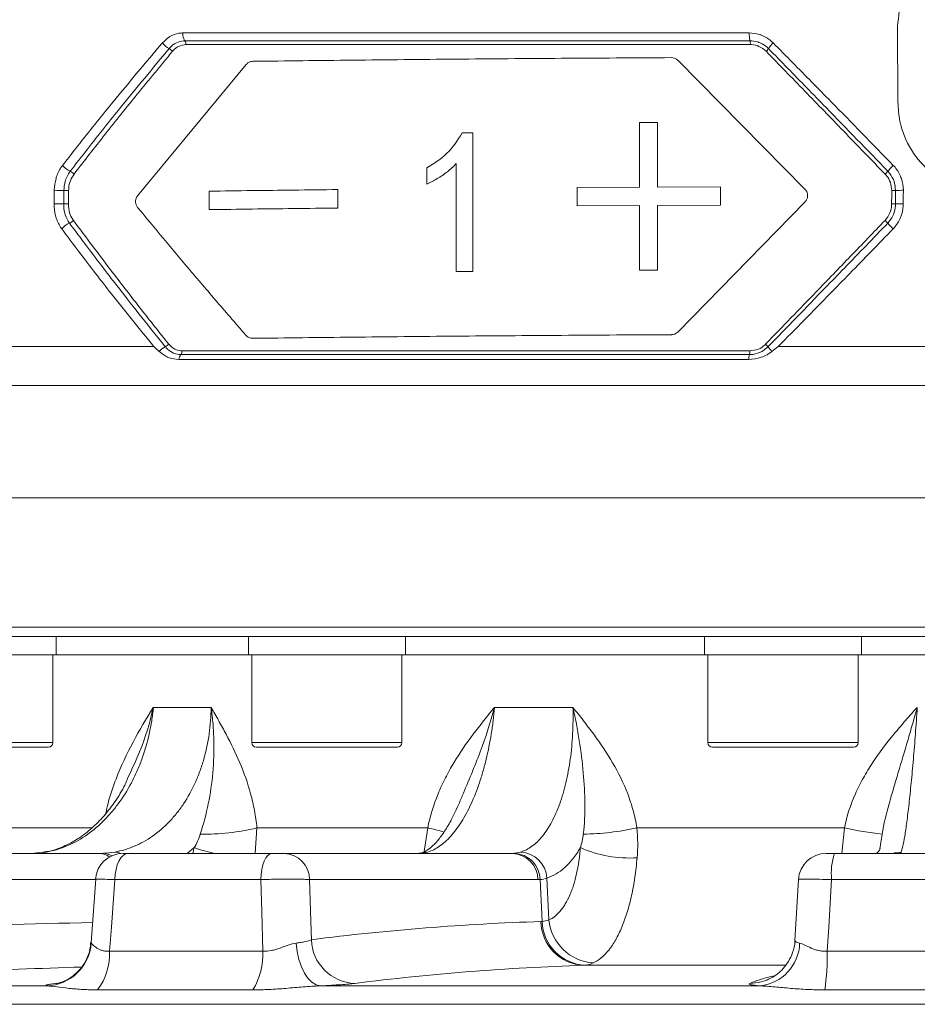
# Model space of a CAD drawing. Header units: millimetres. Extents: x 0 to 8410, y 0 to 5940.
# Tile 56 of 256: x 2049 to 2147, y 2363 to 2470. Entities that reach past the tile are written whole.
import ezdxf

# ---------------------------------------------------------------- set-up
doc = ezdxf.new("R2010")
doc.units = ezdxf.units.MM
doc.header["$LTSCALE"] = 10

msp = doc.modelspace()

# ---------------------------------------------------------------- linework, layer by layer
at = {"color": 7, "linetype": 'Continuous', "lineweight": 0}
for p, q in [((2144.411858, 2460.907075), (2144.385147, 2469.10778)), ((2062.094598, 2450.787816), (2073.849014, 2464.984331)), ((2120.611439, 2465.431783), (2134.350151, 2451.50103)), ((2116.436246, 2458.715099), (2118.37324, 2458.725828)), ((2116.436931, 2451.716665), (2116.436246, 2458.715099)), ((2118.37324, 2458.725828), (2118.374037, 2451.727379)), ((2097.242689, 2457.579303), (2098.394266, 2457.589078)), ((2098.394266, 2457.589078), (2098.392176, 2442.592654)), ((2096.604279, 2442.577425), (2096.606298, 2454.263318)), ((2093.409433, 2452.023703), (2093.409857, 2453.796107)), ((2069.866507, 2449.277911), (2069.868504, 2451.277349)), ((2083.776428, 2451.449621), (2083.77546, 2449.450123)), ((2109.707202, 2451.675314), (2116.436931, 2451.716665)), ((2109.707261, 2449.675772), (2109.707202, 2451.675314)), ((2118.374037, 2451.727379), (2125.198158, 2451.760996)), ((2125.198158, 2451.760996), (2125.198475, 2449.761424)), ((2134.352569, 2450.094137), (2120.611599, 2436.043042)), ((2116.437128, 2449.717122), (2109.707261, 2449.675772)), ((2116.437814, 2442.718688), (2116.437128, 2449.717122)), ((2125.198475, 2449.761424), (2118.374268, 2449.727822)), ((2118.374268, 2449.727822), (2118.375065, 2442.729387)), ((2098.392176, 2442.592654), (2096.604279, 2442.577425)), ((2118.375065, 2442.729387), (2116.437814, 2442.718688)), ((2066.568806, 2433.057133), (2128.268194, 2433.057133)), ((2320.173054, 2418.07476), (1996.448292, 2418.07476)), ((2158.705367, 2403.074759), (2013.205363, 2403.074759)), ((2053.294032, 2401.074755), (2053.294032, 2403.074759)), ((2074.092245, 2403.074759), (2074.092245, 2401.074755)), ((2091.092243, 2401.074755), (2091.092243, 2403.074759)), ((2123.477994, 2403.074759), (2123.477994, 2401.074755)), ((2140.477993, 2401.074755), (2140.477993, 2403.074759)), ((2036.294027, 2401.074755), (2053.294032, 2401.074755)), ((2052.929028, 2391.574758), (2052.929028, 2401.074755)), ((2053.294032, 2401.074755), (2074.092245, 2401.074755)), ((2074.092245, 2401.074755), (2091.092243, 2401.074755)), ((2074.457242, 2401.074755), (2074.457242, 2391.574758)), ((2090.727246, 2391.574758), (2090.727246, 2401.074755)), ((2091.092243, 2401.074755), (2123.477994, 2401.074755)), ((2123.477994, 2401.074755), (2140.477993, 2401.074755)), ((2123.842994, 2401.074755), (2123.842994, 2391.574758)), ((2140.112993, 2391.574758), (2140.112993, 2401.074755)), ((2140.477993, 2401.074755), (2176.932742, 2401.074755)), ((2052.429034, 2391.074765), (2037.159032, 2391.074765)), ((2090.227245, 2391.074765), (2074.957243, 2391.074765)), ((2139.612994, 2391.074765), (2124.342992, 2391.074765)), ((2061.084858, 2387.860987), (2060.976042, 2387.623164)), ((2096.748887, 2384.614918), (2096.678423, 2384.446758)), ((2012.358903, 2379.574764), (2058.017372, 2379.574764)), ((2052.232152, 2379.723194), (2052.015519, 2379.703391)), ((2061.064413, 2379.574764), (2076.640426, 2379.574764)), ((2077.962509, 2379.574764), (2102.672687, 2379.574764)), ((2092.732942, 2379.583213), (2092.588759, 2379.578743)), ((2137.543459, 2379.574764), (2154.841034, 2379.574764)), ((2057.564138, 2376.789037), (2057.071759, 2369.927678)), ((2133.657009, 2376.749042), (2133.271624, 2370.158586))]:
    msp.add_line(p, q, dxfattribs=at)
at = {"color": 8, "linetype": 'Continuous', "lineweight": 0}
for p, q in [((2066.998168, 2468.405548), (2128.329039, 2468.405548)), ((2128.403305, 2467.55946), (2067.22237, 2467.55946)), ((2128.440492, 2467.146519), (2067.334643, 2467.146519)), ((1991.707368, 2434.450764), (2063.856079, 2434.450764)), ((2066.907405, 2433.985594), (2128.380048, 2433.985594)), ((2131.454847, 2434.450764), (2325.641229, 2434.450764)), ((2066.785819, 2433.581281), (2128.339882, 2433.581281)), ((2325.0591, 2430.222172), (1992.150291, 2430.222172)), ((2012.205361, 2404.074761), (2158.705367, 2404.074761)), ((2063.811823, 2395.388904), (2070.064186, 2395.388904)), ((2100.752595, 2395.388904), (2109.23346, 2395.388904)), ((2036.659031, 2391.574758), (2052.929028, 2391.574758)), ((2074.457242, 2391.574758), (2090.727246, 2391.574758)), ((2123.842994, 2391.574758), (2140.112993, 2391.574758)), ((2046.617142, 2382.34033), (2057.097002, 2382.34033)), ((2075.019336, 2382.34033), (2074.834934, 2379.574764)), ((2075.019336, 2382.34033), (2093.509509, 2382.34033)), ((2093.085787, 2379.547435), (2093.509509, 2382.34033)), ((2116.16196, 2382.34033), (2138.625287, 2382.34033)), ((2138.355407, 2379.574764), (2138.625287, 2382.34033)), ((2142.698162, 2381.667677), (2142.602269, 2380.949366)), ((2068.2419, 2380.19729), (2067.473999, 2379.574764)), ((2068.099967, 2379.574764), (2068.2419, 2380.19729)), ((2144.592283, 2379.583213), (2144.366815, 2379.574764)), ((2057.560033, 2376.731771), (2014.477326, 2376.731771)), ((2075.442015, 2376.731771), (2059.638544, 2376.731771)), ((2105.440526, 2376.731771), (2080.730348, 2376.731771)), ((2105.901132, 2372.204828), (2105.681463, 2376.74171)), ((2106.636091, 2372.372899), (2106.422546, 2376.906398)), ((2154.784602, 2376.731771), (2137.234428, 2376.731771)), ((2059.074818, 2368.988443), (2075.666248, 2368.988443)), ((2136.773265, 2368.988443), (2155.198486, 2368.988443)), ((2132.223106, 2367.457602), (2110.406029, 2367.457602)), ((2013.096302, 2365.233901), (2052.267729, 2365.233901)), ((2074.585459, 2364.799577), (2057.778089, 2364.799577)), ((2081.902488, 2365.233901), (2129.491028, 2365.233901)), ((2155.152843, 2364.799577), (2136.487811, 2364.799577)), ((2160.966937, 2363.235894), (1955.223157, 2363.235894))]:
    msp.add_line(p, q, dxfattribs=at)
at = {"color": 8, "linetype": 'Continuous', "lineweight": 0, "flags": 128}
for points in [[(2054.63603, 2451.350737), (2054.623185, 2450.350943), (2054.617329, 2449.895579)], [(2143.739768, 2449.895579), (2143.741549, 2450.895372), (2143.742359, 2451.350737)], [(2059.633269, 2379.723194), (2060.015387, 2379.667643), (2060.286916, 2379.56399)], [(2061.064413, 2379.574764), (2060.79503, 2379.520881), (2060.535318, 2379.361186), (2060.294619, 2379.101414), (2060.081563, 2378.750879), (2059.903807, 2378.322187), (2059.767744, 2377.830732), (2059.678248, 2377.294171), (2059.638544, 2376.731771)], [(2076.640426, 2379.574764), (2076.41401, 2379.520881), (2076.195731, 2379.361186), (2075.993425, 2379.101414), (2075.814358, 2378.750879), (2075.664966, 2378.322187), (2075.5506, 2377.830732), (2075.475386, 2377.294171), (2075.442015, 2376.731771)], [(2093.531995, 2379.723194), (2093.030131, 2379.667643), (2092.852666, 2379.62136)], [(2144.753887, 2379.723194), (2144.191744, 2379.667643), (2143.834641, 2379.574764)], [(2059.638544, 2376.731771), (2059.264711, 2371.597502), (2059.074818, 2368.988443)], [(2075.666248, 2368.988443), (2075.542598, 2373.257134), (2075.442015, 2376.731771)], [(2080.730348, 2376.731771), (2080.856717, 2372.217405), (2080.912321, 2370.232481)], [(2137.234428, 2376.731771), (2136.928635, 2371.597502), (2136.773265, 2368.988443)], [(2079.267665, 2369.858819), (2079.376197, 2368.957269), (2079.56615, 2368.098247), (2079.831174, 2367.310482), (2080.162397, 2366.62035), (2080.548725, 2366.050962), (2080.977237, 2365.621361), (2081.433586, 2365.345928), (2081.902488, 2365.233901)], [(2130.140013, 2365.827295), (2129.315809, 2365.590605), (2128.381195, 2365.499962)]]:
    msp.add_lwpolyline(points, dxfattribs=at)
at = {"color": 8, "linetype": 'Continuous', "lineweight": 0}
for centre, radius, start, end in [((2068.399479, 2468.324129), 1.403674, 176.67472336, 213.00841073), ((2132.077545, 2468.30827), 3.749767, 178.51344963, 191.51913309), ((2066.721972, 2468.89257), 2.488756, 219.02735225, 241.01603637), ((2066.638803, 2467.179063), 0.696601, 357.32225399, 33.09821695), ((2126.586899, 2467.187737), 1.854051, 358.72612691, 11.56573955), ((2133.457996, 2464.682759), 3.667689, 133.90213508, 146.34202538), ((2064.933313, 2465.63313), 1.229267, 39.80465549, 61.70451506), ((2128.813526, 2467.818406), 1.9364, 313.76934954, 325.28073922), ((2055.684732, 2455.445961), 2.190617, 218.81345898, 246.35088305), ((2054.364044, 2452.434264), 1.09793, 38.95187213, 66.26319442), ((2140.88801, 2455.400879), 3.127217, 313.28721384, 321.15204821), ((2148.288394, 2449.418798), 6.388617, 133.2391448, 140.99967564), ((2052.973492, 2396.937359), 54.431014, 88.79221847, 89.88355861), ((2054.680127, 2479.396851), 28.046149, 268.85727037, 269.90991499), ((2143.801856, 2462.61858), 11.268001, 269.69746795, 271.8225595), ((2144.889949, 2429.681491), 21.687069, 89.69876923, 91.92824163), ((2053.014686, 2392.862465), 57.049021, 88.90785439, 89.94918307), ((2054.663224, 2478.112655), 28.217114, 268.86046613, 269.90680836), ((2143.798857, 2461.19521), 11.299786, 269.7003882, 271.81958166), ((2144.868494, 2426.329773), 23.582065, 89.67704304, 91.72734904), ((2055.490805, 2445.861335), 2.087568, 111.29563241, 140.21713956), ((2054.351231, 2448.78034), 1.045996, 291.38534504, 320.07698165), ((2139.856186, 2444.769522), 4.602492, 41.28653124, 46.51830399), ((2150.441105, 2454.10013), 9.507827, 221.4492651, 226.55490717), ((2066.160156, 2432.327709), 2.356659, 116.74054695, 137.32070093), ((2064.589755, 2435.476217), 1.161817, 296.03908652, 319.21941598), ((2066.23887, 2433.966199), 0.668816, 324.86383402, 1.66175021), ((2126.636799, 2433.954624), 1.743524, 347.6354424, 1.01780707), ((2128.496982, 2433.05198), 2.308366, 36.72518728, 46.17467894), ((2133.477832, 2436.644129), 3.83316, 215.24100227, 225.17787576), ((2067.710282, 2432.891526), 1.153427, 143.27288105, 171.74508895), ((2131.033717, 2432.945869), 2.76776, 166.72788349, 177.69610239), ((2069.351525, 2405.724922), 24.061655, 268.90310265, 283.62426133), ((2086.754699, 2352.296756), 30.793568, 73.90355076, 77.32868286), ((2110.044671, 2409.748817), 28.082848, 270.63198081, 282.58161536), ((2145.823927, 2413.260822), 31.747398, 256.89434772, 264.34965505), ((2057.986432, 2377.89438), 1.680669, 50.18228284, 88.94516876), ((2058.369134, 2377.900188), 1.68322, 56.55327939, 89.12543716), ((2073.988258, 2396.358686), 17.15259, 250.42661113, 258.09932395), ((2077.851929, 2376.698275), 2.878614, 0.66672556, 87.79847511), ((2102.562109, 2376.698277), 2.878612, 0.66669429, 87.79850637), ((2102.762284, 2376.665234), 2.92018, 1.50069481, 87.77538038), ((2103.392952, 2376.691193), 3.037227, 4.06313665, 86.63830492), ((2115.392676, 2392.358273), 13.285174, 246.25976117, 273.39983993), ((2144.233438, 2377.409276), 7.031725, 162.06367959, 185.52900521), ((2141.776432, 2380.301247), 0.753081, 285.27302642, 345.70640901), ((2110.595999, 2372.278492), 4.824632, 180.98510153, 267.74338532), ((2110.791164, 2372.359355), 4.892473, 181.80996097, 267.62427284), ((2111.791904, 2372.884291), 5.181113, 185.66450289, 266.03881204), ((2085.813395, 2370.399732), 4.903927, 181.95448371, 267.64079656), ((2052.090395, 2370.237982), 5.007222, 272.02959263, 355.65722691), ((2052.399216, 2368.759836), 6.679515, 323.63720688, 1.9613353), ((2068.065853, 2368.715593), 7.60529, 329.00876979, 2.05599886), ((2128.993902, 2369.995855), 4.787832, 275.95982903, 358.35988194), ((2111.274559, 2368.621916), 25.50134, 351.37957667, 0.82353027)]:
    msp.add_arc(centre, radius, start, end, dxfattribs=at)
at = {"color": 7, "linetype": 'Continuous', "lineweight": 0}
for centre, radius, start, end in [((2052.429031, 2391.574759), 0.5, 270, 0), ((2074.957245, 2391.574759), 0.5, 180, 270), ((2090.227245, 2391.574759), 0.5, 270, 0), ((2124.342993, 2391.574759), 0.5, 180, 270), ((2139.612993, 2391.574759), 0.5, 270, 0), ((2060.540891, 2376.574759), 3.000005, 90.00013919, 175.79312068), ((2136.647821, 2376.574759), 3, 90, 176.56354792)]:
    msp.add_arc(centre, radius, start, end, dxfattribs=at)
for points, knots in [([(2144.385147, 2469.10778), (2144.489271, 2470.218576), (2144.697538, 2472.440366), (2146.384942, 2475.40866), (2148.880669, 2477.657392), (2151.697843, 2478.887458), (2153.590709, 2479.01744), (2154.371905, 2479.071084)], [0, 0, 0, 0, 0.2124437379, 0.4249251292, 0.6368493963, 0.8501256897, 1, 1, 1, 1]), ([(2073.849021, 2464.984331), (2073.936113, 2465.066755), (2074.109961, 2465.231285), (2074.381943, 2465.322902), (2074.545119, 2465.333282), (2074.597894, 2465.336639)], [0, 0, 0, 0, 0.40447960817, 0.80739536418, 1, 1, 1, 1]), ([(2074.597894, 2465.336624), (2078.175116, 2465.380314), (2085.299041, 2465.467321), (2096.491114, 2465.573964), (2107.992499, 2465.664632), (2115.905067, 2465.709626), (2119.891445, 2465.732294)], [0, 0, 0, 0, 0.250837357, 0.4995345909, 0.7478638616, 1, 1, 1, 1]), ([(2119.891445, 2465.732309), (2120.006453, 2465.721281), (2120.236512, 2465.699221), (2120.475363, 2465.561448), (2120.585343, 2465.456626), (2120.611424, 2465.431768)], [0, 0, 0, 0, 0.4326484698, 0.8654543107, 1, 1, 1, 1]), ([(2154.423347, 2451.016906), (2153.28825, 2451.127845), (2151.017884, 2451.349741), (2147.998192, 2453.082643), (2145.736683, 2455.630172), (2144.575578, 2458.40615), (2144.457234, 2460.213932), (2144.411858, 2460.907075)], [0, 0, 0, 0, 0.2176644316, 0.4353621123, 0.6520682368, 0.8665953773, 1, 1, 1, 1]), ([(2093.409857, 2453.796107), (2094.180675, 2454.269908), (2095.719362, 2455.2157), (2096.735562, 2456.792442), (2097.242689, 2457.579303)], [0, 0, 0, 0, 0.5009574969, 1, 1, 1, 1]), ([(2096.606298, 2454.263318), (2096.290041, 2453.960803), (2095.649109, 2453.347722), (2094.562803, 2452.610194), (2093.791337, 2452.217902), (2093.409433, 2452.023703)], [0, 0, 0, 0, 0.3297018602, 0.6681781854, 1, 1, 1, 1]), ([(2069.868504, 2451.277349), (2071.414864, 2451.298343), (2074.404979, 2451.338939), (2079.044126, 2451.396371), (2082.164332, 2451.431481), (2083.776428, 2451.449621)], [0, 0, 0, 0, 0.3411023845, 0.6595718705, 1, 1, 1, 1]), ([(2134.350099, 2451.50097), (2134.421213, 2451.413839), (2134.563462, 2451.239549), (2134.652747, 2450.906249), (2134.632849, 2450.568388), (2134.520107, 2450.287639), (2134.400039, 2450.149055), (2134.35251, 2450.094196)], [0, 0, 0, 0, 0.2160211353, 0.43210888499, 0.64668000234, 0.86013783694, 1, 1, 1, 1]), ([(2062.101698, 2449.525941), (2062.04534, 2449.607281), (2061.932335, 2449.770377), (2061.86195, 2450.07827), (2061.88455, 2450.377282), (2061.971842, 2450.61657), (2062.058141, 2450.736668), (2062.094754, 2450.787622)], [0, 0, 0, 0, 0.2275083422, 0.4561777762, 0.6618221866, 0.8565239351, 1, 1, 1, 1]), ([(2073.814689, 2435.688931), (2073.746237, 2435.767709), (2073.310767, 2436.268872), (2072.341371, 2437.387677), (2070.381856, 2439.662955), (2066.871588, 2443.775418), (2063.974906, 2447.267598), (2062.101676, 2449.525926)], [0, 0, 0, 0, 0.0170661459, 0.1085700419, 0.24240279, 0.5100758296, 1, 1, 1, 1]), ([(2083.77546, 2449.450123), (2082.163495, 2449.431994), (2079.043318, 2449.396902), (2074.403813, 2449.339482), (2071.413215, 2449.298899), (2069.866507, 2449.277911)], [0, 0, 0, 0, 0.3403791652, 0.6588503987, 1, 1, 1, 1]), ([(2120.611581, 2436.043057), (2120.524323, 2435.969473), (2120.349875, 2435.822361), (2120.08824, 2435.747106), (2119.937677, 2435.740637), (2119.898497, 2435.738954)], [0, 0, 0, 0, 0.4253984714, 0.8504738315, 1, 1, 1, 1]), ([(2074.582337, 2435.344833), (2074.433096, 2435.359473), (2074.146633, 2435.387574), (2073.922248, 2435.591389), (2073.814763, 2435.68902)], [0, 0, 0, 0, 0.5209796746, 1, 1, 1, 1]), ([(2119.898497, 2435.738954), (2115.917054, 2435.716407), (2108.014336, 2435.671653), (2096.509064, 2435.581375), (2085.304716, 2435.475165), (2078.163946, 2435.388358), (2074.582337, 2435.344818)], [0, 0, 0, 0, 0.25178917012, 0.49977327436, 0.74910037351, 1, 1, 1, 1]), ([(2063.856079, 2434.450764), (2063.864787, 2434.442692), (2064.053797, 2434.267499), (2064.245124, 2434.092352), (2064.427635, 2433.925274)], [0, 0, 0, 0, 0.0460720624, 1, 1, 1, 1]), ([(2064.427635, 2433.925274), (2064.772741, 2433.664559), (2065.430292, 2433.167802), (2066.202079, 2433.09278), (2066.568806, 2433.057133)], [0, 0, 0, 0, 0.5248336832, 1, 1, 1, 1]), ([(2128.268194, 2433.057133), (2128.729384, 2433.101141), (2129.418941, 2433.166941), (2130.171639, 2433.521852), (2130.546466, 2433.753012), (2130.716515, 2433.880739), (2130.775806, 2433.925274)], [0, 0, 0, 0, 0.5112705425, 0.7644378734, 0.917866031, 1, 1, 1, 1]), ([(2130.775806, 2433.925274), (2130.991497, 2434.092362), (2131.217607, 2434.267521), (2131.444397, 2434.442692), (2131.454847, 2434.450764)], [0, 0, 0, 0, 0.9539224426, 1, 1, 1, 1]), ([(2061.008452, 2387.608397), (2060.879558, 2387.326979), (2060.449139, 2386.387231), (2059.54455, 2384.97995), (2058.326847, 2383.4283), (2056.984983, 2382.121159), (2055.565885, 2381.062929), (2054.076072, 2380.291992), (2052.860992, 2379.839933), (2052.15408, 2379.752503), (2051.956257, 2379.728037)], [0, 0, 0, 0, 0.0624463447, 0.2085291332, 0.3523270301, 0.4972709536, 0.6435858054, 0.7898511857, 0.9411918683, 1, 1, 1, 1]), ([(2096.646479, 2384.459216), (2096.46563, 2384.054242), (2096.050174, 2383.123912), (2095.344827, 2381.948273), (2094.594363, 2380.931863), (2093.899414, 2380.228919), (2093.302362, 2379.801575), (2092.968769, 2379.644577), (2092.868859, 2379.627663), (2092.863402, 2379.626739)], [0, 0, 0, 0, 0.1347723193, 0.309607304, 0.4833802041, 0.6493649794, 0.8172001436, 0.990015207, 1, 1, 1, 1]), ([(2142.587577, 2380.951438), (2142.579594, 2380.887785), (2142.526728, 2380.466237), (2142.476384, 2380.153791), (2142.433642, 2379.888523)], [0, 0, 0, 0, 0.1509969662, 1, 1, 1, 1]), ([(2052.012062, 2379.709456), (2051.939169, 2379.694006), (2051.682127, 2379.639526), (2051.387988, 2379.634038), (2051.177262, 2379.630107)], [0, 0, 0, 0, 0.2835835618, 1, 1, 1, 1]), ([(2060.548617, 2379.574764), (2060.546291, 2379.574764), (2060.529718, 2379.574764), (2060.609117, 2379.574764), (2060.781979, 2379.574764), (2060.97027, 2379.574764), (2061.064413, 2379.574764)], [0, 0, 0, 0, 0.0515669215, 0.3673894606, 0.683703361, 1, 1, 1, 1]), ([(2076.640423, 2379.574759), (2076.762756, 2379.574759), (2076.89513, 2379.574759), (2077.1583, 2379.574759), (2077.291603, 2379.574759), (2077.535939, 2379.574759), (2077.648761, 2379.574759), (2077.836755, 2379.574759), (2077.911427, 2379.574759), (2077.962506, 2379.574759)], [0, 0, 0, 0, 0.25, 0.25, 0.5, 0.5, 0.75, 0.75, 1, 1, 1, 1]), ([(2092.586717, 2379.579696), (2092.558319, 2379.576777), (2092.51778, 2379.572611), (2092.478635, 2379.576905), (2092.466912, 2379.578191)], [0, 0, 0, 0, 0.7005286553, 1, 1, 1, 1]), ([(2092.853605, 2379.62361), (2092.842732, 2379.619619), (2092.790555, 2379.600466), (2092.664698, 2379.592109), (2092.565066, 2379.585493)], [0, 0, 0, 0, 0.2083648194, 1, 1, 1, 1]), ([(2136.655013, 2379.574764), (2136.653697, 2379.574764), (2136.648627, 2379.574764), (2136.735107, 2379.574764), (2136.931004, 2379.574764), (2137.211693, 2379.574764), (2137.432872, 2379.574764), (2137.543459, 2379.574764)], [0, 0, 0, 0, 0.0804943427, 0.3100790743, 0.5398186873, 0.7699151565, 1, 1, 1, 1]), ([(2057.017713, 2369.927797), (2057.003956, 2369.675486), (2056.969884, 2369.050586), (2056.622327, 2368.139656), (2056.099814, 2367.269735), (2055.47878, 2366.594057), (2054.836493, 2366.101325), (2054.239742, 2365.77551), (2053.754975, 2365.587286), (2053.446179, 2365.499933), (2053.287548, 2365.466546), (2053.284093, 2365.46622), (2053.282409, 2365.466061)], [0, 0, 0, 0, 0.1018948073, 0.2523640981, 0.3885541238, 0.5124625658, 0.6240348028, 0.7211648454, 0.8017760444, 0.8711834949, 0.9371856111, 1, 1, 1, 1]), ([(2133.254242, 2370.149422), (2133.2561, 2370.110279), (2133.276973, 2369.670474), (2133.054373, 2368.880161), (2132.616533, 2367.888039), (2132.026867, 2367.100524), (2131.376645, 2366.501532), (2130.749376, 2366.096625), (2130.308077, 2365.884638), (2130.148962, 2365.831356), (2130.142889, 2365.829322)], [0, 0, 0, 0, 0.0204027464, 0.2292455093, 0.4162493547, 0.5861109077, 0.7403460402, 0.8779115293, 0.995339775, 1, 1, 1, 1])]:
    msp.add_open_spline(points, degree=3, knots=knots, dxfattribs=at)
at = {"color": 8, "linetype": 'Continuous', "lineweight": 0}
for points, knots in [([(2064.788594, 2467.325422), (2065.023335, 2467.559658), (2065.338178, 2467.873823), (2066.026508, 2468.252535), (2066.53486, 2468.396055), (2066.940701, 2468.40437), (2066.998168, 2468.405548)], [0, 0, 0, 0, 0.3716744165, 0.498503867, 0.9289882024, 1, 1, 1, 1]), ([(2128.329039, 2468.405548), (2128.693416, 2468.375788), (2129.174198, 2468.336521), (2130.009783, 2468.026438), (2130.525538, 2467.705333), (2130.867699, 2467.371318), (2130.914715, 2467.325422)], [0, 0, 0, 0, 0.3801519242, 0.5015976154, 0.9315160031, 1, 1, 1, 1]), ([(2053.977824, 2454.072911), (2055.220131, 2455.657148), (2057.02421, 2457.957777), (2060.608625, 2462.38169), (2062.997651, 2465.207239), (2064.788594, 2467.325422)], [0, 0, 0, 0, 0.3563415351, 0.5174791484, 1, 1, 1, 1]), ([(2067.22237, 2467.55946), (2067.177754, 2467.558537), (2066.863033, 2467.552028), (2066.469322, 2467.439661), (2065.93801, 2467.143458), (2065.696256, 2466.898302), (2065.516009, 2466.715518)], [0, 0, 0, 0, 0.0711305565, 0.5017434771, 0.6285084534, 1, 1, 1, 1]), ([(2067.334643, 2467.146519), (2067.065535, 2467.109872), (2066.565027, 2467.041713), (2066.099141, 2466.676597), (2065.905507, 2466.45231), (2065.877675, 2466.420072)], [0, 0, 0, 0, 0.4989475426, 0.9279813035, 1, 1, 1, 1]), ([(2130.405155, 2466.715518), (2130.368887, 2466.751323), (2130.10503, 2467.011808), (2129.706231, 2467.262763), (2129.058977, 2467.505411), (2128.686028, 2467.536154), (2128.403305, 2467.55946)], [0, 0, 0, 0, 0.06847126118, 0.49813983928, 0.61955314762, 1, 1, 1, 1]), ([(2130.153044, 2466.420072), (2129.904287, 2466.623519), (2129.442858, 2467.0009), (2128.802852, 2467.139485), (2128.486909, 2467.145618), (2128.440492, 2467.146519)], [0, 0, 0, 0, 0.4994575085, 0.9264633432, 1, 1, 1, 1]), ([(2130.914715, 2467.325422), (2132.308126, 2465.915846), (2134.400162, 2463.799542), (2138.73353, 2459.387728), (2141.671546, 2456.372299), (2143.911903, 2454.072911)], [0, 0, 0, 0, 0.3213960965, 0.4825365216, 1, 1, 1, 1]), ([(2065.516009, 2466.715518), (2063.748885, 2464.589487), (2061.391657, 2461.753499), (2057.837795, 2457.323754), (2056.042359, 2455.023378), (2054.806, 2453.439313)], [0, 0, 0, 0, 0.4825308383, 0.6436648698, 1, 1, 1, 1]), ([(2065.877675, 2466.420072), (2064.600999, 2464.873321), (2062.140798, 2461.892675), (2058.590301, 2457.459224), (2056.342143, 2454.569566), (2055.217876, 2453.124497)], [0, 0, 0, 0, 0.35033836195, 0.67511496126, 1, 1, 1, 1]), ([(2143.032205, 2453.124497), (2141.526839, 2454.682729), (2138.62597, 2457.685475), (2134.33203, 2462.11781), (2131.546187, 2464.985833), (2130.153044, 2466.420072)], [0, 0, 0, 0, 0.3503443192, 0.6751205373, 1, 1, 1, 1]), ([(2143.323528, 2453.439313), (2141.094514, 2455.7388), (2138.171374, 2458.75436), (2133.865231, 2463.175527), (2131.788433, 2465.300291), (2130.405155, 2466.715518)], [0, 0, 0, 0, 0.517457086, 0.6785959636, 1, 1, 1, 1]), ([(2053.084111, 2451.368261), (2053.120415, 2451.804149), (2053.162989, 2452.315325), (2053.440053, 2453.194374), (2053.682958, 2453.683316), (2053.949288, 2454.035208), (2053.977824, 2454.072911)], [0, 0, 0, 0, 0.43561233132, 0.51085298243, 0.94759082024, 1, 1, 1, 1]), ([(2054.806, 2453.439313), (2054.78414, 2453.410332), (2054.579752, 2453.139367), (2054.393604, 2452.763057), (2054.181032, 2452.086095), (2054.148524, 2451.692205), (2054.1208, 2451.35628)], [0, 0, 0, 0, 0.0522438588, 0.48846193, 0.5637406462, 1, 1, 1, 1]), ([(2055.217876, 2453.124497), (2055.073872, 2452.896339), (2054.788871, 2452.444788), (2054.652153, 2451.79235), (2054.638941, 2451.430471), (2054.63603, 2451.350737)], [0, 0, 0, 0, 0.4432998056, 0.8773396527, 1, 1, 1, 1]), ([(2143.742359, 2451.350737), (2143.714282, 2451.640357), (2143.658407, 2452.216731), (2143.326213, 2452.801209), (2143.083416, 2453.068185), (2143.032205, 2453.124497)], [0, 0, 0, 0, 0.44350502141, 0.88262247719, 1, 1, 1, 1]), ([(2144.160227, 2451.35628), (2144.130313, 2451.691636), (2144.09454, 2452.092674), (2143.820947, 2452.808562), (2143.551822, 2453.149826), (2143.323528, 2453.439313)], [0, 0, 0, 0, 0.4365080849, 0.5220002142, 1, 1, 1, 1]), ([(2143.911903, 2454.072911), (2143.940854, 2454.042493), (2144.268119, 2453.698642), (2144.573703, 2453.212427), (2144.919535, 2452.325357), (2144.96552, 2451.804085), (2145.003968, 2451.368261)], [0, 0, 0, 0, 0.0423762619, 0.4790360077, 0.56443339, 1, 1, 1, 1]), ([(2053.065284, 2449.911463), (2053.068238, 2450.152034), (2053.074201, 2450.637639), (2053.080788, 2451.123232), (2053.084111, 2451.368261)], [0, 0, 0, 0, 0.4954030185, 1, 1, 1, 1]), ([(2054.1208, 2451.35628), (2054.116446, 2451.023021), (2054.110109, 2450.53797), (2054.10398, 2450.052915), (2054.102062, 2449.901122)], [0, 0, 0, 0, 0.68705956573, 1, 1, 1, 1]), ([(2144.157652, 2449.901122), (2144.158267, 2450.234387), (2144.159162, 2450.719441), (2144.159973, 2451.204492), (2144.160227, 2451.35628)], [0, 0, 0, 0, 0.68706750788, 1, 1, 1, 1]), ([(2145.003968, 2451.368261), (2145.003603, 2451.123232), (2145.002881, 2450.637639), (2145.001902, 2450.152034), (2145.001418, 2449.911463)], [0, 0, 0, 0, 0.5045968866, 1, 1, 1, 1]), ([(2053.886561, 2447.197128), (2053.869033, 2447.221053), (2053.620219, 2447.560682), (2053.387763, 2448.040682), (2053.122169, 2448.937199), (2053.091212, 2449.467403), (2053.065284, 2449.911463)], [0, 0, 0, 0, 0.033208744, 0.4714023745, 0.5572837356, 1, 1, 1, 1]), ([(2054.102062, 2449.901122), (2054.102054, 2449.900576), (2054.097382, 2449.559798), (2054.148425, 2449.148986), (2054.353736, 2448.43153), (2054.55906, 2448.09276), (2054.732642, 2447.806361)], [0, 0, 0, 0, 0.0007116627, 0.4438697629, 0.529844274, 1, 1, 1, 1]), ([(2054.617329, 2449.895579), (2054.640263, 2449.572613), (2054.683858, 2448.958677), (2054.95667, 2448.384041), (2055.130781, 2448.140696), (2055.153413, 2448.109064)], [0, 0, 0, 0, 0.4912695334, 0.9338700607, 1, 1, 1, 1]), ([(2143.023266, 2448.109064), (2143.221124, 2448.366608), (2143.594272, 2448.85232), (2143.732071, 2449.515031), (2143.738796, 2449.847535), (2143.739768, 2449.895579)], [0, 0, 0, 0, 0.4912641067, 0.92649232, 1, 1, 1, 1]), ([(2143.314588, 2447.806361), (2143.523173, 2448.064585), (2143.760492, 2448.358379), (2144.04537, 2449.012849), (2144.149183, 2449.451978), (2144.156614, 2449.846086), (2144.157652, 2449.901122)], [0, 0, 0, 0, 0.4279109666, 0.486857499, 0.9283405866, 1, 1, 1, 1]), ([(2145.001418, 2449.911463), (2145.000058, 2449.840263), (2144.990313, 2449.3301), (2144.855164, 2448.761627), (2144.484189, 2447.913296), (2144.174892, 2447.532192), (2143.902961, 2447.197128)], [0, 0, 0, 0, 0.0714805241, 0.5121730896, 0.571106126, 1, 1, 1, 1]), ([(2054.732642, 2447.806361), (2055.94675, 2446.186167), (2057.699624, 2443.847002), (2061.140248, 2439.385434), (2063.405242, 2436.552078), (2065.099775, 2434.432331)], [0, 0, 0, 0, 0.3620679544, 0.5227375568, 1, 1, 1, 1]), ([(2055.153413, 2448.109064), (2056.572683, 2446.212378), (2058.957052, 2443.025951), (2062.412891, 2438.563601), (2064.450547, 2435.999548), (2065.469502, 2434.71736)], [0, 0, 0, 0, 0.423699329, 0.7118135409, 1, 1, 1, 1]), ([(2130.095438, 2434.71736), (2131.920582, 2436.603093), (2134.98684, 2439.77114), (2139.297247, 2444.238369), (2141.781152, 2446.818721), (2143.023266, 2448.109064)], [0, 0, 0, 0, 0.4236941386, 0.7118097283, 1, 1, 1, 1]), ([(2130.347167, 2434.432331), (2132.410587, 2436.552076), (2135.168652, 2439.385429), (2139.491478, 2443.847006), (2141.750147, 2446.186168), (2143.314588, 2447.806361)], [0, 0, 0, 0, 0.47726253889, 0.63793188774, 1, 1, 1, 1]), ([(2063.856079, 2434.450764), (2062.307042, 2436.361788), (2060.181105, 2438.984525), (2056.868306, 2443.236935), (2055.106711, 2445.57659), (2053.886561, 2447.197128)], [0, 0, 0, 0, 0.4521438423, 0.6205332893, 1, 1, 1, 1]), ([(2143.902961, 2447.197128), (2142.330661, 2445.57659), (2140.060649, 2443.236933), (2135.911507, 2438.984529), (2133.333372, 2436.361789), (2131.454847, 2434.450764)], [0, 0, 0, 0, 0.3794667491, 0.547856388, 1, 1, 1, 1]), ([(2065.099775, 2434.432331), (2065.13187, 2434.394118), (2065.352448, 2434.131493), (2065.689364, 2433.877634), (2066.23302, 2433.635022), (2066.548587, 2433.604344), (2066.785819, 2433.581281)], [0, 0, 0, 0, 0.07264588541, 0.49926612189, 0.62356804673, 1, 1, 1, 1]), ([(2065.469502, 2434.71736), (2065.676309, 2434.512529), (2066.058951, 2434.133542), (2066.598917, 2433.992934), (2066.866817, 2433.98656), (2066.907405, 2433.985594)], [0, 0, 0, 0, 0.4994862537, 0.9241708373, 1, 1, 1, 1]), ([(2128.339882, 2433.581281), (2128.394297, 2433.582273), (2128.764672, 2433.589025), (2129.227119, 2433.702235), (2129.85107, 2433.999442), (2130.134831, 2434.247049), (2130.347167, 2434.432331)], [0, 0, 0, 0, 0.073509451, 0.5003349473, 0.6261047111, 1, 1, 1, 1]), ([(2128.380048, 2433.985594), (2128.697552, 2434.022594), (2129.285557, 2434.091117), (2129.83413, 2434.45799), (2130.061111, 2434.683288), (2130.095438, 2434.71736)], [0, 0, 0, 0, 0.4990602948, 0.9242408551, 1, 1, 1, 1]), ([(2063.811819, 2395.388899), (2063.766914, 2394.901395), (2063.706444, 2394.416209), (2063.556218, 2393.458818), (2063.466364, 2392.985405), (2063.153244, 2391.580779), (2062.886746, 2390.665062), (2062.397228, 2389.323673), (2062.219696, 2388.884242), (2061.84124, 2388.032322), (2061.639667, 2387.618015), (2060.998422, 2386.409567), (2060.522498, 2385.649643), (2059.733117, 2384.580975), (2059.459362, 2384.239619), (2058.896362, 2383.592503), (2058.60632, 2383.285653), (2057.71088, 2382.414576), (2057.080364, 2381.899447), (2055.749401, 2381.005689), (2055.065953, 2380.6388), (2053.671695, 2380.062458), (2052.959697, 2379.852208), (2052.232152, 2379.723196)], [0, 0, 0, 0, 0.0625, 0.0625, 0.125, 0.125, 0.25, 0.25, 0.3125, 0.3125, 0.375, 0.375, 0.5, 0.5, 0.5625, 0.5625, 0.625, 0.625, 0.75, 0.75, 0.875, 0.875, 1, 1, 1, 1]), ([(2058.671198, 2383.928988), (2058.747909, 2384.296122), (2059.01756, 2385.586648), (2059.948373, 2388.239585), (2061.563164, 2391.725174), (2063.045706, 2394.159793), (2063.808432, 2395.383466), (2063.811823, 2395.388904)], [0, 0, 0, 0, 0.0826713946, 0.2906006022, 0.6414029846, 0.9984061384, 1, 1, 1, 1]), ([(2059.633272, 2379.723196), (2060.360004, 2379.852271), (2061.064463, 2380.062665), (2062.430567, 2380.639445), (2063.093387, 2381.006655), (2064.369256, 2381.901125), (2064.966098, 2382.416671), (2065.802047, 2383.28847), (2066.070754, 2383.595577), (2066.588008, 2384.243244), (2066.837291, 2384.58492), (2067.548848, 2385.654397), (2067.968079, 2386.414901), (2068.517245, 2387.624284), (2068.686944, 2388.038916), (2068.999253, 2388.891508), (2069.142392, 2389.331385), (2069.525814, 2390.673365), (2069.718527, 2391.588615), (2069.983276, 2393.458642), (2070.055316, 2394.413418), (2070.064187, 2395.388899)], [0, 0, 0, 0, 0.125, 0.125, 0.25, 0.25, 0.375, 0.375, 0.4375, 0.4375, 0.5, 0.5, 0.625, 0.625, 0.6875, 0.6875, 0.75, 0.75, 0.875, 0.875, 1, 1, 1, 1]), ([(2063.811823, 2395.388904), (2063.809852, 2395.380341), (2063.435906, 2393.755683), (2062.678437, 2391.163076), (2061.516329, 2388.755047), (2061.084858, 2387.860987)], [0, 0, 0, 0, 0.0033202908, 0.6299498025, 1, 1, 1, 1]), ([(2068.890907, 2381.667671), (2069.25079, 2382.75708), (2069.53286, 2383.845874), (2069.980253, 2386.047863), (2070.144194, 2387.161799), (2070.349802, 2389.442982), (2070.390286, 2390.614377), (2070.347079, 2392.387831), (2070.31551, 2392.98266), (2070.216825, 2394.180007), (2070.149481, 2394.784012), (2070.064187, 2395.388899)], [0, 0, 0, 0, 0.25, 0.25, 0.5, 0.5, 0.75, 0.75, 0.875, 0.875, 1, 1, 1, 1]), ([(2075.019333, 2382.34033), (2074.96047, 2382.976075), (2074.872104, 2383.600622), (2074.644137, 2384.829981), (2074.50387, 2385.436399), (2074.023792, 2387.201126), (2073.62383, 2388.314584), (2072.719992, 2390.453512), (2072.21429, 2391.480949), (2071.423291, 2392.972229), (2071.154159, 2393.461355), (2070.611191, 2394.430351), (2070.338, 2394.909056), (2070.064187, 2395.388899)], [0, 0, 0, 0, 0.125, 0.125, 0.25, 0.25, 0.5, 0.5, 0.75, 0.75, 0.875, 0.875, 1, 1, 1, 1]), ([(2093.509512, 2382.34033), (2093.762783, 2383.616098), (2094.146001, 2384.83502), (2094.869922, 2386.599073), (2095.136893, 2387.177109), (2095.713813, 2388.310225), (2096.021053, 2388.860249), (2096.989005, 2390.470378), (2097.696073, 2391.49048), (2098.811391, 2392.976375), (2099.192275, 2393.464294), (2099.965571, 2394.431505), (2100.359036, 2394.912049), (2100.752595, 2395.388899)], [0, 0, 0, 0, 0.25, 0.25, 0.375, 0.375, 0.5, 0.5, 0.75, 0.75, 0.875, 0.875, 1, 1, 1, 1]), ([(2100.752595, 2395.388899), (2100.710706, 2394.901395), (2100.659871, 2394.416209), (2100.541654, 2393.458818), (2100.474175, 2392.985405), (2100.247018, 2391.580779), (2100.062803, 2390.665062), (2099.735549, 2389.323673), (2099.6184, 2388.884242), (2099.371436, 2388.032322), (2099.241186, 2387.618015), (2098.830405, 2386.409567), (2098.529995, 2385.649643), (2098.037949, 2384.580975), (2097.868257, 2384.239619), (2097.521046, 2383.592503), (2097.343029, 2383.285653), (2096.795891, 2382.414576), (2096.413785, 2381.899447), (2095.613338, 2381.005689), (2095.205229, 2380.6388), (2094.378059, 2380.062458), (2093.958282, 2379.852208), (2093.531992, 2379.723196)], [0, 0, 0, 0, 0.0625, 0.0625, 0.125, 0.125, 0.25, 0.25, 0.3125, 0.3125, 0.375, 0.375, 0.5, 0.5, 0.5625, 0.5625, 0.625, 0.625, 0.75, 0.75, 0.875, 0.875, 1, 1, 1, 1]), ([(2100.752595, 2395.388904), (2100.750217, 2395.380341), (2100.299166, 2393.755629), (2099.241897, 2390.473208), (2097.715952, 2386.927762), (2096.915953, 2385.014474), (2096.748887, 2384.614918)], [0, 0, 0, 0, 0.00228859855, 0.43421609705, 0.88184600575, 1, 1, 1, 1]), ([(2103.571052, 2379.723196), (2103.995964, 2379.852271), (2104.405251, 2380.062665), (2105.193737, 2380.639445), (2105.573604, 2381.006655), (2106.298941, 2381.901125), (2106.635208, 2382.416671), (2107.101447, 2383.28847), (2107.250464, 2383.595577), (2107.535519, 2384.243244), (2107.671957, 2384.58492), (2108.058399, 2385.654397), (2108.281913, 2386.414901), (2108.56786, 2387.624284), (2108.654909, 2388.038916), (2108.812234, 2388.891508), (2108.882762, 2389.331385), (2109.066427, 2390.673365), (2109.151004, 2391.588615), (2109.247535, 2393.458642), (2109.259491, 2394.413418), (2109.233459, 2395.388899)], [0, 0, 0, 0, 0.125, 0.125, 0.25, 0.25, 0.375, 0.375, 0.4375, 0.4375, 0.5, 0.5, 0.625, 0.625, 0.6875, 0.6875, 0.75, 0.75, 0.875, 0.875, 1, 1, 1, 1]), ([(2110.354423, 2381.667671), (2110.488241, 2382.75708), (2110.530168, 2383.845874), (2110.514761, 2386.047863), (2110.455509, 2387.161799), (2110.253149, 2389.442982), (2110.108231, 2390.614377), (2109.828564, 2392.387831), (2109.724822, 2392.98266), (2109.495639, 2394.180007), (2109.369838, 2394.784012), (2109.233459, 2395.388899)], [0, 0, 0, 0, 0.25, 0.25, 0.5, 0.5, 0.75, 0.75, 0.875, 0.875, 1, 1, 1, 1]), ([(2116.161962, 2382.34033), (2116.063705, 2382.976075), (2115.928113, 2383.600622), (2115.591642, 2384.829981), (2115.389847, 2385.436399), (2114.709118, 2387.201126), (2114.153358, 2388.314584), (2112.904193, 2390.453512), (2112.208284, 2391.480949), (2111.117055, 2392.972229), (2110.745354, 2393.461355), (2109.993698, 2394.430351), (2109.614644, 2394.909056), (2109.233459, 2395.388899)], [0, 0, 0, 0, 0.125, 0.125, 0.25, 0.25, 0.5, 0.5, 0.75, 0.75, 0.875, 0.875, 1, 1, 1, 1]), ([(2138.625288, 2382.34033), (2138.87931, 2383.616098), (2139.285812, 2384.83502), (2140.067932, 2386.599073), (2140.358275, 2387.177109), (2140.98817, 2388.310225), (2141.324754, 2388.860249), (2142.38684, 2390.470378), (2143.164761, 2391.49048), (2144.389899, 2392.976375), (2144.807991, 2393.464294), (2145.655596, 2394.431505), (2146.086261, 2394.912049), (2146.516154, 2395.388899)], [0, 0, 0, 0, 0.25, 0.25, 0.375, 0.375, 0.5, 0.5, 0.75, 0.75, 0.875, 0.875, 1, 1, 1, 1]), ([(2142.698162, 2381.667671), (2142.886556, 2382.762098), (2143.163535, 2383.851003), (2143.622028, 2385.512052), (2143.783268, 2386.071131), (2144.112594, 2387.194042), (2144.280906, 2387.758571), (2144.790461, 2389.464678), (2145.135806, 2390.618981), (2145.653279, 2392.382816), (2145.825844, 2392.976093), (2146.084681, 2393.874499), (2146.170963, 2394.175382), (2146.343553, 2394.780039), (2146.430393, 2395.08566), (2146.516154, 2395.388899)], [0, 0, 0, 0, 0.25, 0.25, 0.375, 0.375, 0.5, 0.5, 0.75, 0.75, 0.875, 0.875, 0.9375, 0.9375, 1, 1, 1, 1]), ([(2146.516154, 2395.388899), (2146.483661, 2394.901395), (2146.450199, 2394.416209), (2146.381988, 2393.458818), (2146.347158, 2392.985405), (2146.240546, 2391.580779), (2146.166658, 2390.665062), (2146.051489, 2389.323673), (2146.012559, 2388.884242), (2145.934685, 2388.032322), (2145.895587, 2387.618015), (2145.777808, 2386.409567), (2145.698647, 2385.649643), (2145.578845, 2384.580975), (2145.539051, 2384.239619), (2145.460488, 2383.592503), (2145.421597, 2383.285653), (2145.306058, 2382.414576), (2145.230535, 2381.899447), (2145.082464, 2381.005689), (2145.011826, 2380.6388), (2144.877671, 2380.062458), (2144.814024, 2379.852208), (2144.753887, 2379.723196)], [0, 0, 0, 0, 0.0625, 0.0625, 0.125, 0.125, 0.25, 0.25, 0.3125, 0.3125, 0.375, 0.375, 0.5, 0.5, 0.5625, 0.5625, 0.625, 0.625, 0.75, 0.75, 0.875, 0.875, 1, 1, 1, 1]), ([(2110.044189, 2380.197283), (2109.784941, 2379.762787), (2109.512324, 2379.364145), (2109.082646, 2378.821842), (2108.936361, 2378.650982), (2108.640614, 2378.332121), (2108.490741, 2378.183592), (2107.731549, 2377.494563), (2107.093138, 2377.112721), (2106.422547, 2376.906398)], [0, 0, 0, 0, 0.25, 0.25, 0.375, 0.375, 0.5, 0.5, 1, 1, 1, 1]), ([(2106.636092, 2372.372897), (2107.072289, 2372.557033), (2107.481345, 2372.876158), (2107.959094, 2373.442028), (2108.053223, 2373.564165), (2108.235426, 2373.822244), (2108.323747, 2373.958411), (2108.580539, 2374.387868), (2108.740873, 2374.702019), (2108.965022, 2375.215175), (2109.037003, 2375.39324), (2109.175363, 2375.763734), (2109.241731, 2375.956294), (2109.429262, 2376.546449), (2109.540052, 2376.959356), (2109.733771, 2377.823289), (2109.816702, 2378.274313), (2109.953657, 2379.21591), (2110.006817, 2379.701147), (2110.044189, 2380.197283)], [0, 0, 0, 0, 0.25, 0.25, 0.3125, 0.3125, 0.375, 0.375, 0.5, 0.5, 0.5625, 0.5625, 0.625, 0.625, 0.75, 0.75, 0.875, 0.875, 1, 1, 1, 1]), ([(2116.180533, 2379.096477), (2116.12091, 2378.375272), (2116.040308, 2377.669974), (2115.838511, 2376.301309), (2115.71857, 2375.645659), (2115.441909, 2374.389662), (2115.285187, 2373.789319), (2115.021845, 2372.931189), (2114.92894, 2372.651183), (2114.735758, 2372.112321), (2114.635503, 2371.853303), (2114.323974, 2371.106768), (2114.10199, 2370.649627), (2113.747539, 2370.024573), (2113.625797, 2369.826366), (2113.374967, 2369.450662), (2113.245532, 2369.272826), (2112.589245, 2368.448785), (2112.029428, 2367.983771), (2111.433988, 2367.715551)], [0, 0, 0, 0, 0.125, 0.125, 0.25, 0.25, 0.375, 0.375, 0.4375, 0.4375, 0.5, 0.5, 0.625, 0.625, 0.6875, 0.6875, 0.75, 0.75, 1, 1, 1, 1]), ([(2059.638544, 2376.731771), (2059.263259, 2376.748057), (2058.512406, 2376.780639), (2057.820424, 2376.799745), (2057.503179, 2376.801699), (2057.573375, 2376.789615), (2057.585305, 2376.787561)], [0, 0, 0, 0, 0.3120324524, 0.6242997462, 0.9361456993, 1, 1, 1, 1]), ([(2080.730346, 2376.731767), (2080.627804, 2376.742409), (2080.502597, 2376.751834), (2080.20869, 2376.768351), (2080.037738, 2376.7755), (2079.661419, 2376.786942), (2079.457004, 2376.79126), (2079.015852, 2376.797106), (2078.777759, 2376.798599), (2078.289311, 2376.79861), (2078.036639, 2376.797174), (2077.513891, 2376.791333), (2077.24933, 2376.786973), (2076.723347, 2376.775621), (2076.458278, 2376.768541), (2075.938789, 2376.751886), (2075.686585, 2376.742409), (2075.442013, 2376.731767)], [0, 0, 0, 0, 0.125, 0.125, 0.25, 0.25, 0.375, 0.375, 0.5, 0.5, 0.625, 0.625, 0.75, 0.75, 0.875, 0.875, 1, 1, 1, 1]), ([(2137.234428, 2376.731771), (2136.79295, 2376.747938), (2135.909661, 2376.780284), (2134.788784, 2376.801164), (2134.004347, 2376.79709), (2133.655763, 2376.776086), (2133.676094, 2376.753721), (2133.681648, 2376.747611)], [0, 0, 0, 0, 0.2286368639, 0.457446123, 0.6859443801, 0.9142005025, 1, 1, 1, 1]), ([(2014.472945, 2370.232481), (2022.135827, 2370.710586), (2036.371771, 2371.5988), (2050.639663, 2371.940051), (2057.227476, 2372.097615)], [0, 0, 0, 0, 0.5382769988, 1, 1, 1, 1]), ([(2057.093254, 2369.926188), (2057.07726, 2369.912291), (2057.047351, 2369.886303), (2057.071844, 2369.867546), (2057.08324, 2369.858819)], [0, 0, 0, 0, 0.5347389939, 1, 1, 1, 1]), ([(2079.267667, 2369.858821), (2079.453959, 2369.881659), (2079.62868, 2369.9069), (2079.955924, 2369.96195), (2080.109153, 2369.991923), (2080.529626, 2370.087808), (2080.750238, 2370.157401), (2080.912319, 2370.232479)], [0, 0, 0, 0, 0.25, 0.25, 0.5, 0.5, 1, 1, 1, 1]), ([(2133.296956, 2370.157111), (2133.289133, 2370.127526), (2133.261523, 2370.023112), (2133.489361, 2369.92554), (2133.740084, 2369.867938), (2133.779772, 2369.858819)], [0, 0, 0, 0, 0.2496925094, 0.8812283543, 1, 1, 1, 1]), ([(2057.083241, 2369.858821), (2057.122517, 2369.824581), (2057.194554, 2369.744158), (2057.399569, 2369.550395), (2057.534199, 2369.435199), (2057.780099, 2369.276679), (2057.869731, 2369.225871), (2058.066583, 2369.133961), (2058.17491, 2369.092566), (2058.406943, 2369.027615), (2058.530116, 2369.004064), (2058.791639, 2368.978993), (2058.930979, 2368.977655), (2059.074822, 2368.988443)], [0, 0, 0, 0, 0.25, 0.25, 0.5, 0.5, 0.625, 0.625, 0.75, 0.75, 0.875, 0.875, 1, 1, 1, 1]), ([(2075.666247, 2368.988443), (2075.964923, 2368.966918), (2076.274606, 2368.994493), (2076.748041, 2369.091926), (2076.906012, 2369.133229), (2077.21636, 2369.225482), (2077.369083, 2369.276422), (2077.822996, 2369.435072), (2078.123349, 2369.550072), (2078.706123, 2369.74422), (2078.988674, 2369.824619), (2079.267667, 2369.858821)], [0, 0, 0, 0, 0.25, 0.25, 0.375, 0.375, 0.5, 0.5, 0.75, 0.75, 1, 1, 1, 1]), ([(2133.779772, 2369.858821), (2133.939957, 2369.824581), (2134.122106, 2369.744158), (2134.532709, 2369.550395), (2134.762993, 2369.435199), (2135.136881, 2369.276679), (2135.266865, 2369.225871), (2135.539884, 2369.133961), (2135.684323, 2369.092566), (2135.982049, 2369.027615), (2136.13475, 2369.004064), (2136.448526, 2368.978993), (2136.610685, 2368.977655), (2136.773265, 2368.988443)], [0, 0, 0, 0, 0.25, 0.25, 0.5, 0.5, 0.625, 0.625, 0.75, 0.75, 0.875, 0.875, 1, 1, 1, 1]), ([(2056.059084, 2367.270577), (2046.962666, 2366.971859), (2034.321584, 2366.556737), (2021.706611, 2365.731395), (2018.169268, 2365.499962)], [0, 0, 0, 0, 0.7195917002, 1, 1, 1, 1]), ([(2128.381195, 2365.499962), (2128.795256, 2365.661857), (2129.692183, 2366.012552), (2130.581838, 2366.212989), (2131.060789, 2366.320896)], [0, 0, 0, 0, 0.4616440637, 1, 1, 1, 1]), ([(2052.267728, 2365.233901), (2052.20716, 2365.253376), (2052.185164, 2365.274153), (2052.219137, 2365.316654), (2052.274258, 2365.338546), (2052.460956, 2365.383577), (2052.593924, 2365.40685), (2052.930467, 2365.453281), (2053.13424, 2365.476581), (2053.374148, 2365.499959)], [0, 0, 0, 0, 0.25, 0.25, 0.5, 0.5, 0.75, 0.75, 1, 1, 1, 1]), ([(2057.778093, 2364.799572), (2057.22543, 2364.799572), (2056.690335, 2364.814959), (2055.65682, 2364.872561), (2055.158819, 2364.914855), (2054.217351, 2365.012842), (2053.76992, 2365.069114), (2052.951018, 2365.170995), (2052.579157, 2365.217775), (2052.267728, 2365.233901)], [0, 0, 0, 0, 0.25, 0.25, 0.5, 0.5, 0.75, 0.75, 1, 1, 1, 1]), ([(2081.902491, 2365.233901), (2081.278293, 2365.217782), (2080.654133, 2365.170997), (2079.403984, 2365.069008), (2078.781836, 2365.012805), (2077.554143, 2364.914769), (2076.944638, 2364.872459), (2075.749551, 2364.814956), (2075.162515, 2364.799572), (2074.585462, 2364.799572)], [0, 0, 0, 0, 0.25, 0.25, 0.5, 0.5, 0.75, 0.75, 1, 1, 1, 1]), ([(2085.611529, 2365.499959), (2085.241524, 2365.453078), (2084.739667, 2365.406852), (2083.789662, 2365.33861), (2083.444613, 2365.316447), (2082.709751, 2365.273945), (2082.318424, 2365.253497), (2081.902491, 2365.233901)], [0, 0, 0, 0, 0.5, 0.5, 0.75, 0.75, 1, 1, 1, 1]), ([(2129.491029, 2365.233901), (2129.252442, 2365.253376), (2129.045533, 2365.274153), (2128.710139, 2365.316654), (2128.579228, 2365.338546), (2128.391154, 2365.383577), (2128.334358, 2365.40685), (2128.299728, 2365.453281), (2128.320884, 2365.476581), (2128.381196, 2365.499959)], [0, 0, 0, 0, 0.25, 0.25, 0.5, 0.5, 0.75, 0.75, 1, 1, 1, 1]), ([(2136.487811, 2364.799572), (2135.86221, 2364.799572), (2135.242579, 2364.814959), (2134.015666, 2364.872561), (2133.408804, 2364.914855), (2132.224638, 2365.012842), (2131.642488, 2365.069114), (2130.524239, 2365.170995), (2129.988895, 2365.217775), (2129.491029, 2365.233901)], [0, 0, 0, 0, 0.25, 0.25, 0.5, 0.5, 0.75, 0.75, 1, 1, 1, 1])]:
    msp.add_open_spline(points, degree=3, knots=knots, dxfattribs=at)
for points in [[(2068.241897, 2380.197283), (2068.500702, 2380.663753), (2068.72103, 2381.153435), (2068.890907, 2381.667671)], [(2110.044189, 2380.197283), (2110.183179, 2380.663753), (2110.291256, 2381.153435), (2110.354423, 2381.667671)], [(2116.161962, 2382.34033), (2116.270182, 2381.244209), (2116.268636, 2380.162167), (2116.180533, 2379.096477)], [(2052.232152, 2379.723196), (2051.80755, 2379.647903), (2051.369352, 2379.60123), (2050.917308, 2379.583215)], [(2058.017369, 2379.574759), (2058.14333, 2379.574759), (2058.269182, 2379.577579), (2058.394829, 2379.583215)], [(2058.394829, 2379.583215), (2058.79645, 2379.60123), (2059.209353, 2379.647903), (2059.633272, 2379.723196)], [(2093.531992, 2379.723196), (2093.283205, 2379.647903), (2093.016971, 2379.60123), (2092.732943, 2379.583215)], [(2102.672688, 2379.574759), (2102.740509, 2379.574759), (2102.808176, 2379.577579), (2102.875636, 2379.583215)], [(2102.875636, 2379.583215), (2103.091268, 2379.60123), (2103.323192, 2379.647903), (2103.571052, 2379.723196)], [(2144.753887, 2379.723196), (2144.71879, 2379.647903), (2144.665052, 2379.60123), (2144.592283, 2379.583215)], [(2105.681464, 2376.741715), (2105.601343, 2376.735084), (2105.521011, 2376.731767), (2105.440528, 2376.731767)], [(2106.422547, 2376.906398), (2106.161493, 2376.817892), (2105.914301, 2376.762926), (2105.681464, 2376.741715)], [(2080.912319, 2370.232479), (2089.175355, 2371.27954), (2097.461949, 2371.933783), (2105.77208, 2372.195552)], [(2105.77208, 2372.195552), (2105.815195, 2372.19691), (2105.858223, 2372.200003), (2105.901134, 2372.204828)], [(2105.901134, 2372.204828), (2106.13216, 2372.226406), (2106.37733, 2372.282379), (2106.636092, 2372.372897)], [(2110.406027, 2367.457594), (2102.117796, 2367.196572), (2093.851793, 2366.544035), (2085.611529, 2365.499959)], [(2110.58836, 2367.471086), (2110.527704, 2367.464068), (2110.466912, 2367.45957), (2110.406027, 2367.457594)], [(2111.433988, 2367.715551), (2111.14214, 2367.584085), (2110.860018, 2367.502518), (2110.58836, 2367.471086)]]:
    msp.add_open_spline(points, degree=3, dxfattribs=at)

doc.saveas('drawing.dxf')
